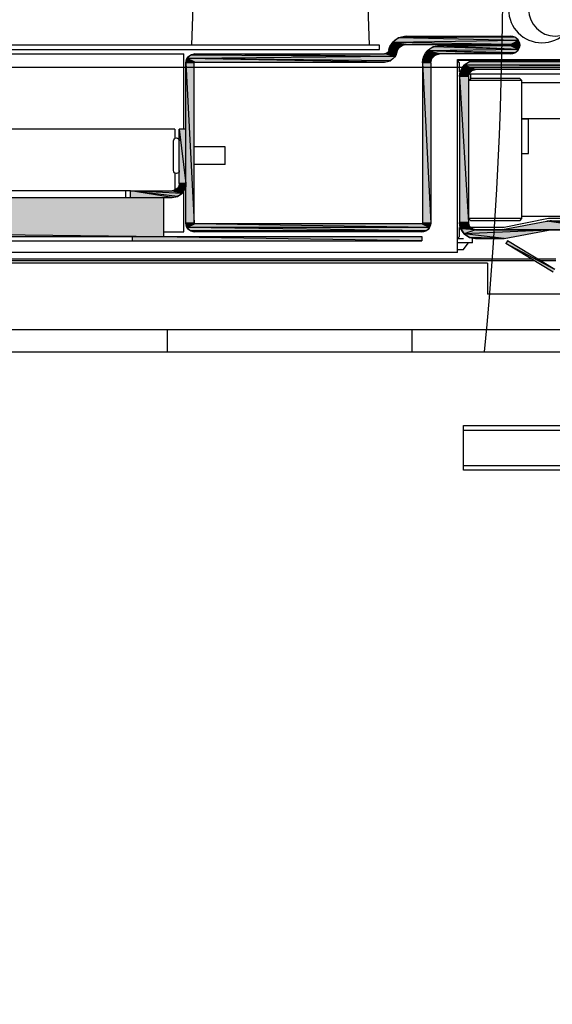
# Model space of a CAD drawing. Header units: millimetres. Extents: x 0 to 111311, y -48878 to -25280.
# Tile 228 of 244: x 106315 to 106327, y -28081 to -28059. Entities that reach past the tile are written whole.
import ezdxf

# ---------------------------------------------------------------- set-up
doc = ezdxf.new("R2010")
doc.units = ezdxf.units.MM
doc.layers.add('J 0.15', color=40, linetype='Continuous', lineweight=15)

# ---------------------------------------------------------------- blocks, each defined once
blk = doc.blocks.new('A$C240905DC')
at = {"color": 7, "linetype": 'Continuous'}
for p, q in [((270.75, 2492.53), (272.76, 2549.17)), ((308.74, 2549.17), (310.75, 2492.53)), ((237.27, 2493.53), (264.2, 2494.15)), ((237.27, 2493.53), (265.58, 2493.08)), ((238, 2494.26), (239, 2494.53)), ((238, 2494.26), (262.5, 2494.53)), ((262.5, 2494.53), (239, 2494.53)), ((239, 2492.68), (265.58, 2493.08)), ((262.5, 2494.53), (264.2, 2494.15)), ((262.5, 2492.68), (265.58, 2493.08)), ((263.37, 2492.49), (265.58, 2493.08)), ((264.09, 2491.97), (265.58, 2493.08)), ((264.2, 2494.15), (265.58, 2493.08)), ((265.58, 2493.08), (266.37, 2491.53)), ((237, 2492.53), (238.87, 2492.6)), ((237.27, 2491.53), (239, 2492.38)), ((237.27, 2491.53), (256.47, 2492.09)), ((238, 2490.8), (257.72, 2491.25)), ((239, 2490.53), (238, 2490.8)), ((238.87, 2492.6), (238.87, 2492.45)), ((262.5, 2492.68), (239, 2492.68)), ((239, 2492.38), (255, 2492.38)), ((239, 2490.53), (257.72, 2491.25)), ((255, 2490.53), (257.72, 2491.25)), ((256, 2490.26), (257.72, 2491.25)), ((256.47, 2492.09), (257.72, 2491.25)), ((257.72, 2491.25), (258.56, 2490)), ((263.37, 2492.49), (262.5, 2492.68)), ((264.09, 2491.97), (263.37, 2492.49)), ((264.54, 2491.2), (266.37, 2491.53)), ((266.37, 2491.53), (266.51, 2491.03)), ((268.5, 2492.53), (1135.5, 2492.53)), ((268.5, 2491.53), (268.5, 2492.53)), ((1100.1, 2491.53), (268.5, 2491.53)), ((61.5, 2489.03), (251, 2489.03)), ((61.55, 2487.97), (248.28, 2488.75)), ((62.72, 2488.75), (246.9, 2489.03)), ((251, 2489.29), (225.53, 2489.29)), ((239, 2490.53), (255, 2490.53)), ((251, 2489.16), (246.9, 2489.16)), ((246.9, 2489.03), (248.28, 2488.75)), ((248.28, 2488.75), (249.45, 2487.97)), ((250.5, 2488.53), (251, 2489.03)), ((250.5, 2486.53), (250.5, 2488.53)), ((251, 2445.93), (251, 2489.29)), ((256, 2490.26), (255, 2490.53)), ((256.73, 2489.53), (258.56, 2490)), ((257, 2488.53), (256.73, 2489.53)), ((257, 2488.53), (258.56, 2490)), ((257, 2488.53), (257, 2452.53)), ((258.56, 2490), (258.85, 2488.53)), ((258.85, 2488.53), (258.85, 2452.53)), ((265.02, 2489.92), (267.37, 2490.53)), ((265.02, 2489.92), (311, 2490.26)), ((266.04, 2489.01), (311.73, 2489.53)), ((267.37, 2488.68), (266.04, 2489.01)), ((310, 2490.53), (267.37, 2490.53)), ((267.37, 2488.68), (311.73, 2489.53)), ((310, 2488.68), (267.37, 2488.68)), ((310, 2488.68), (311.73, 2489.53)), ((310.07, 2488.66), (310, 2488.68)), ((310.07, 2488.66), (311.73, 2489.53)), ((310.13, 2488.6), (310.07, 2488.66)), ((310.13, 2488.6), (311.73, 2489.53)), ((310.15, 2488.53), (310.13, 2488.6)), ((310.15, 2488.53), (311.73, 2489.53)), ((310.15, 2452.53), (310.15, 2488.53)), ((311, 2490.26), (311.73, 2489.53)), ((311.73, 2489.53), (312, 2488.53)), ((312, 2452.53), (312, 2488.53)), ((1091.5, 2490.53), (312.5, 2490.53)), ((312.5, 2473.65), (312.5, 2490.53)), ((61.55, 2487.97), (249.45, 2487.97)), ((64.1, 2487.03), (249.45, 2487.97)), ((64.1, 2487.03), (246.9, 2487.03)), ((246.9, 2487.03), (249.45, 2487.97)), ((247.7, 2486.81), (246.9, 2487.03)), ((247.7, 2486.81), (249.45, 2487.97)), ((248.29, 2486.23), (250.23, 2486.81)), ((248.5, 2485.43), (248.29, 2486.23)), ((248.5, 2485.43), (250.23, 2486.81)), ((249.45, 2487.97), (250.23, 2486.81)), ((250.23, 2486.81), (250.5, 2485.43)), ((248.38, 2486.03), (64, 2486.03)), ((219.25, 2484.03), (236.5, 2484.03)), ((236.5, 2484.53), (237, 2485.03)), ((236.5, 2484.53), (248.5, 2484.53)), ((236.5, 2453.53), (236.5, 2484.53)), ((237, 2485.03), (248, 2485.03)), ((248, 2485.03), (248, 2486.03)), ((248.5, 2484.53), (248, 2485.03)), ((248.5, 2485.43), (248.5, 2452.63)), ((250.5, 2485.43), (250.5, 2452.63)), ((236.5, 2476.03), (219.25, 2476.03)), ((236.5, 2475.93), (235, 2475.93)), ((235, 2468.13), (235, 2475.93)), ((312, 2473.65), (313.5, 2473.65)), ((313.5, 2473.65), (312, 2461.39)), ((313.5, 2461.39), (313.5, 2473.65)), ((314.5, 2473.65), (1089.5, 2473.65)), ((314.5, 2473.65), (314.5, 2471.55)), ((314.8, 2464.3), (314.8, 2471)), ((303.2, 2469.65), (310.15, 2469.65)), ((303.2, 2465.65), (303.2, 2469.65)), ((236.5, 2468.13), (235, 2468.13)), ((303.2, 2465.65), (310.15, 2465.65)), ((314.5, 2463.75), (314.5, 2460.02)), ((312.24, 2460.2), (313.97, 2460.26)), ((312.5, 2450.53), (312.5, 2459.71)), ((312.91, 2459.2), (315.1, 2459.79)), ((312.91, 2459.2), (324.5, 2459.79)), ((313.91, 2458.52), (324.5, 2459.79)), ((313.97, 2460.26), (314.49, 2459.91)), ((315.1, 2458.29), (324.5, 2459.79)), ((324.5, 2459.79), (315.1, 2459.79)), ((324.5, 2459.79), (1079.5, 2459.79)), ((324.5, 2458.29), (324.5, 2459.79)), ((325.5, 2458.29), (325.5, 2459.79)), ((313.91, 2458.52), (312.91, 2459.2)), ((315.1, 2458.29), (313.91, 2458.52)), ((1088.9, 2458.29), (315.1, 2458.29)), ((1087, 2458.29), (317, 2449.53)), ((317, 2449.53), (317, 2458.29)), ((225.6, 2454.03), (236.5, 2454.03)), ((225.6, 2453.53), (230.5, 2453.53)), ((230.5, 2453.53), (240.5, 2451.53)), ((236.5, 2453.53), (248.5, 2453.53)), ((237, 2453.03), (236.5, 2453.53)), ((248, 2453.03), (248.5, 2453.53)), ((229.84, 2451.03), (29.5, 2451.03)), ((229.84, 2453.03), (217.5, 2453.03)), ((217.5, 2451.03), (230.87, 2452.93)), ((217.5, 2451.03), (241.07, 2451.03)), ((229.84, 2451.03), (241.07, 2451.03)), ((241.16, 2451.03), (229.84, 2451.03)), ((230.06, 2451.02), (229.84, 2451.03)), ((230.06, 2451.02), (241.16, 2451.03)), ((230.06, 2451.02), (246.9, 2451.03)), ((230.28, 2451), (230.06, 2451.02)), ((230.28, 2451), (246.9, 2451.03)), ((230.5, 2450.97), (230.28, 2451)), ((230.5, 2450.97), (249.45, 2450.08)), ((240.5, 2449.09), (230.5, 2450.97)), ((240.87, 2451.06), (230.87, 2452.93)), ((237, 2453.03), (248, 2453.03)), ((240.5, 2451.53), (248.05, 2451.53)), ((241.07, 2451.03), (241.16, 2451.03)), ((246.9, 2451.03), (241.16, 2451.03)), ((246.9, 2451.03), (250.23, 2451.25)), ((246.9, 2451.03), (247.7, 2451.24)), ((247.7, 2451.24), (250.23, 2451.25)), ((248.29, 2451.83), (250.5, 2452.63)), ((250.23, 2451.25), (249.45, 2450.08)), ((250.5, 2452.63), (250.23, 2451.25)), ((250.5, 2449.53), (250.5, 2451.53)), ((257.27, 2451.53), (259, 2452.38)), ((258, 2450.8), (311.73, 2451.53)), ((259, 2452.38), (310, 2452.38)), ((310, 2452.38), (312, 2452.53)), ((310, 2452.38), (310.07, 2452.4)), ((310.07, 2452.4), (312, 2452.53)), ((310.07, 2452.4), (310.13, 2452.45)), ((310.13, 2452.45), (312, 2452.53)), ((311.73, 2451.53), (311, 2450.8)), ((312, 2452.53), (311.73, 2451.53)), ((240.5, 2449.09), (248.28, 2449.3)), ((240.72, 2449.06), (240.5, 2449.09)), ((240.72, 2449.06), (248.28, 2449.3)), ((240.94, 2449.04), (240.72, 2449.06)), ((240.94, 2449.04), (248.28, 2449.3)), ((241.16, 2449.03), (240.94, 2449.04)), ((241.16, 2449.03), (248.28, 2449.3)), ((246.9, 2449.03), (241.16, 2449.03)), ((248.28, 2449.3), (246.9, 2449.03)), ((247.6, 2448.1), (247.6, 2449.03)), ((251, 2449.03), (249.62, 2449.03)), ((251, 2449.03), (250.5, 2449.53)), ((259, 2450.53), (311, 2450.8)), ((259, 2450.53), (310, 2450.53)), ((259, 2448.53), (324, 2449.53)), ((1145, 2449.53), (259, 2449.53)), ((259, 2449.53), (259, 2448.53)), ((311, 2450.8), (310, 2450.53)), ((317, 2450.53), (312.5, 2450.53)), ((324, 2448.53), (324, 2449.53)), ((229.09, 2442.11), (239.76, 2448.53)), ((229.09, 2442.11), (240.12, 2447.93)), ((229.45, 2441.51), (240.12, 2447.93)), ((239.76, 2448.53), (240.12, 2447.93)), ((247.6, 2448.1), (251, 2448.1)), ((249.7, 2446.53), (248.5, 2448.1)), ((249.7, 2446.53), (251, 2446.53)), ((1145, 2448.53), (259, 2448.53)), ((232.99, 2444.46), (228.9, 2444.46)), ((1210.5, 2444.46), (234.35, 2444.46)), ((251, 2445.93), (1149, 2445.93)), ((228.9, 2444.03), (232.28, 2444.03)), ((233.63, 2444.03), (1209.57, 2444.03)), ((244.23, 2443.53), (1190.73, 2443.53)), ((244.23, 2443.53), (244.23, 2436.53)), ((214.23, 2436.53), (244.23, 2436.53)), ((214.23, 2428.53), (1190.73, 2428.53)), ((261.23, 2428.53), (261.23, 2423.61)), ((316.23, 2428.53), (316.23, 2423.61)), ((1180.64, 2423.61), (209.64, 2423.61)), ((249.64, 2407.03), (219.06, 2407.03)), ((249.64, 2397.03), (249.64, 2407.03)), ((249.64, 2406.03), (219.06, 2406.03)), ((249.64, 2398.03), (219.06, 2398.03)), ((219.06, 2397.03), (249.64, 2397.03))]:
    blk.add_line(p, q, dxfattribs=at)
for points in [[(237, 2492.53), (237.27, 2493.53), (239, 2492.68)], [(237.27, 2493.53), (238, 2494.26), (264.2, 2494.15)], [(237, 2492.53), (239, 2492.68), (238.87, 2492.6)], [(237.27, 2491.53), (237, 2492.53), (238.87, 2492.45)], [(237.27, 2491.53), (238.87, 2492.45), (239, 2492.38)], [(237.27, 2491.53), (255, 2492.38), (256.47, 2492.09)], [(238, 2490.8), (237.27, 2491.53), (257.72, 2491.25)], [(264.54, 2491.2), (264.09, 2491.97), (266.37, 2491.53)], [(265.02, 2489.92), (264.54, 2491.2), (266.51, 2491.03)], [(265.02, 2489.92), (266.51, 2491.03), (266.87, 2490.66)], [(265.02, 2489.92), (266.87, 2490.66), (267.37, 2490.53)], [(61.55, 2487.97), (62.72, 2488.75), (248.28, 2488.75)], [(256.73, 2489.53), (256, 2490.26), (258.56, 2490)], [(257, 2488.53), (258.85, 2488.53), (257, 2452.53)], [(265.02, 2489.92), (310, 2490.53), (311, 2490.26)], [(266.04, 2489.01), (265.02, 2489.92), (311.73, 2489.53)], [(310.15, 2488.53), (312, 2488.53), (310.15, 2452.53)], [(248.29, 2486.23), (247.7, 2486.81), (250.23, 2486.81)], [(248.5, 2485.43), (250.5, 2485.43), (248.5, 2452.63)], [(312.24, 2460.2), (312, 2461.39), (313.5, 2461.39)], [(312.24, 2460.2), (313.5, 2461.39), (313.62, 2460.78)], [(312.24, 2460.2), (313.62, 2460.78), (313.97, 2460.26)], [(312.91, 2459.2), (312.24, 2460.2), (314.49, 2459.91)], [(312.91, 2459.2), (314.49, 2459.91), (315.1, 2459.79)], [(217.5, 2451.03), (229.84, 2453.03), (230.18, 2453.02)], [(217.5, 2451.03), (230.18, 2453.02), (230.53, 2452.99)], [(217.5, 2451.03), (230.53, 2452.99), (230.87, 2452.93)], [(217.5, 2451.03), (240.87, 2451.06), (240.97, 2451.04)], [(217.5, 2451.03), (240.97, 2451.04), (241.07, 2451.03)], [(230.5, 2450.97), (246.9, 2451.03), (249.45, 2450.08)], [(247.7, 2451.24), (248.29, 2451.83), (250.23, 2451.25)], [(248.29, 2451.83), (248.5, 2452.63), (250.5, 2452.63)], [(257.27, 2451.53), (257, 2452.53), (258.85, 2452.53)], [(257.27, 2451.53), (258.85, 2452.53), (258.87, 2452.45)], [(257.27, 2451.53), (258.87, 2452.45), (258.92, 2452.4)], [(257.27, 2451.53), (258.92, 2452.4), (259, 2452.38)], [(257.27, 2451.53), (310, 2452.38), (311.73, 2451.53)], [(258, 2450.8), (257.27, 2451.53), (311.73, 2451.53)], [(310.13, 2452.45), (310.15, 2452.53), (312, 2452.53)], [(240.5, 2449.09), (249.45, 2450.08), (248.28, 2449.3)], [(259, 2450.53), (258, 2450.8), (311, 2450.8)]]:
    blk.add_lwpolyline(points, dxfattribs=at)
for centre, radius in [((229, 2500.53), 6), ((232, 2500.53), 7.5)]:
    blk.add_circle(centre, radius, dxfattribs=at)
at = {"color": 7}
blk.add_arc((1166.83, 2510.81), 926, 89.87625, 185.40319, dxfattribs=at)
at = {"color": 7, "linetype": 'Continuous'}
for centre, radius, start, end in [((239, 2492.53), 2, 90, 270), ((262.5, 2490.53), 4, 14.4775, 90), ((239, 2492.53), 0.15, 90, 270), ((255, 2488.53), 3.85, 0, 90), ((262.5, 2490.53), 2.15, 18.2609, 90), ((267.37, 2491.53), 2.85, 186.5745, 270), ((267.37, 2491.53), 1, 180, 270), ((246.9, 2485.43), 3.6, 0, 90), ((255, 2488.53), 2, 0, 90), ((310, 2488.53), 2, 0, 90), ((310, 2488.53), 0.15, 0, 90), ((246.9, 2485.43), 1.6, 0, 90), ((314.15, 2471), 0.65, 0, 180), ((314.15, 2464.3), 0.65, 180, 0), ((315.1, 2461.39), 3.1, 180, 270), ((315.1, 2461.39), 1.6, 180, 270), ((229.84, 2447.43), 5.6, 79.3721, 90), ((229.84, 2447.43), 3.6, 79.3721, 90), ((241.16, 2452.63), 1.6, 259.3721, 270), ((246.9, 2452.63), 1.6, 270, 360), ((246.9, 2452.63), 3.6, 270, 0), ((259, 2452.53), 2, 180, 270), ((259, 2452.53), 0.15, 180, 270), ((310, 2452.53), 0.15, 270, 0), ((310, 2452.53), 2, 270, 0), ((241.16, 2452.63), 3.6, 259.3721, 270)]:
    blk.add_arc(centre, radius, start, end, dxfattribs=at)
blk.add_spline([(314.66, 2459.97), (314.5, 2460.02)], degree=3, dxfattribs=at)
for points in [[(237, 2492.53), (237.27, 2493.53), (239, 2492.68)], [(237.27, 2493.53), (238, 2494.26), (264.2, 2494.15)], [(264.2, 2494.15), (265.58, 2493.08), (237.27, 2493.53)], [(265.58, 2493.08), (239, 2492.68), (237.27, 2493.53)], [(262.5, 2494.53), (264.2, 2494.15), (238, 2494.26)], [(238, 2494.26), (239, 2494.53), (262.5, 2494.53)], [(239, 2492.68), (265.58, 2493.08), (262.5, 2492.68)], [(262.5, 2492.68), (265.58, 2493.08), (263.37, 2492.49)], [(263.37, 2492.49), (265.58, 2493.08), (264.09, 2491.97)], [(265.58, 2493.08), (266.37, 2491.53), (264.09, 2491.97)], [(238.87, 2492.6), (237, 2492.53), (239, 2492.68)], [(238.87, 2492.6), (238.87, 2492.45), (237, 2492.53)], [(237.27, 2491.53), (237, 2492.53), (238.87, 2492.45)], [(239, 2492.38), (237.27, 2491.53), (238.87, 2492.45)], [(256.47, 2492.09), (237.27, 2491.53), (255, 2492.38)], [(255, 2492.38), (237.27, 2491.53), (239, 2492.38)], [(256.47, 2492.09), (257.72, 2491.25), (237.27, 2491.53)], [(238, 2490.8), (237.27, 2491.53), (257.72, 2491.25)], [(238, 2490.8), (257.72, 2491.25), (239, 2490.53)], [(239, 2490.53), (257.72, 2491.25), (255, 2490.53)], [(255, 2490.53), (257.72, 2491.25), (256, 2490.26)], [(257.72, 2491.25), (258.56, 2490), (256, 2490.26)], [(264.54, 2491.2), (264.09, 2491.97), (266.37, 2491.53)], [(266.37, 2491.53), (266.51, 2491.03), (264.54, 2491.2)], [(265.02, 2489.92), (264.54, 2491.2), (266.51, 2491.03)], [(266.87, 2490.66), (265.02, 2489.92), (266.51, 2491.03)], [(267.37, 2490.53), (265.02, 2489.92), (266.87, 2490.66)], [(248.28, 2488.75), (249.45, 2487.97), (61.55, 2487.97)], [(61.55, 2487.97), (62.72, 2488.75), (248.28, 2488.75)], [(246.9, 2489.03), (248.28, 2488.75), (62.72, 2488.75)], [(62.72, 2488.75), (64.1, 2489.03), (246.9, 2489.03)], [(256.73, 2489.53), (256, 2490.26), (258.56, 2490)], [(256.73, 2489.53), (258.56, 2490), (257, 2488.53)], [(258.56, 2490), (258.85, 2488.53), (257, 2488.53)], [(258.85, 2488.53), (258.85, 2452.53), (257, 2452.53)], [(257, 2452.53), (257, 2488.53), (258.85, 2488.53)], [(311, 2490.26), (265.02, 2489.92), (310, 2490.53)], [(310, 2490.53), (265.02, 2489.92), (267.37, 2490.53)], [(311, 2490.26), (311.73, 2489.53), (265.02, 2489.92)], [(266.04, 2489.01), (265.02, 2489.92), (311.73, 2489.53)], [(266.04, 2489.01), (311.73, 2489.53), (267.37, 2488.68)], [(267.37, 2488.68), (311.73, 2489.53), (310, 2488.68)], [(310, 2488.68), (311.73, 2489.53), (310.07, 2488.66)], [(310.07, 2488.66), (311.73, 2489.53), (310.13, 2488.6)], [(310.13, 2488.6), (311.73, 2489.53), (310.15, 2488.53)], [(311.73, 2489.53), (312, 2488.53), (310.15, 2488.53)], [(312, 2488.53), (312, 2452.53), (310.15, 2452.53)], [(310.15, 2452.53), (310.15, 2488.53), (312, 2488.53)], [(249.45, 2487.97), (64.1, 2487.03), (61.55, 2487.97)], [(64.1, 2487.03), (249.45, 2487.97), (246.9, 2487.03)], [(246.9, 2487.03), (249.45, 2487.97), (247.7, 2486.81)], [(249.45, 2487.97), (250.23, 2486.81), (247.7, 2486.81)], [(248.29, 2486.23), (247.7, 2486.81), (250.23, 2486.81)], [(248.29, 2486.23), (250.23, 2486.81), (248.5, 2485.43)], [(250.23, 2486.81), (250.5, 2485.43), (248.5, 2485.43)], [(250.5, 2485.43), (250.5, 2452.63), (248.5, 2452.63)], [(248.5, 2452.63), (248.5, 2485.43), (250.5, 2485.43)], [(313.5, 2473.65), (313.5, 2461.39), (312, 2461.39)], [(312, 2461.39), (312, 2473.65), (313.5, 2473.65)], [(312.24, 2460.2), (312, 2461.39), (313.5, 2461.39)], [(313.62, 2460.78), (312.24, 2460.2), (313.5, 2461.39)], [(313.97, 2460.26), (312.24, 2460.2), (313.62, 2460.78)], [(313.97, 2460.26), (314.49, 2459.91), (312.24, 2460.2)], [(312.91, 2459.2), (312.24, 2460.2), (314.49, 2459.91)], [(315.1, 2459.79), (312.91, 2459.2), (314.49, 2459.91)], [(312.91, 2459.2), (324.5, 2459.79), (313.91, 2458.52)], [(324.5, 2459.79), (312.91, 2459.2), (315.1, 2459.79)], [(313.91, 2458.52), (324.5, 2459.79), (315.1, 2458.29)], [(324.5, 2459.79), (324.5, 2458.29), (315.1, 2458.29)], [(1087, 2458.29), (1087, 2449.53), (317, 2449.53)], [(317, 2449.53), (317, 2458.29), (1087, 2458.29)], [(230.18, 2453.02), (217.5, 2451.03), (229.84, 2453.03)], [(217.5, 2451.03), (217.5, 2453.03), (229.84, 2453.03)], [(230.53, 2452.99), (217.5, 2451.03), (230.18, 2453.02)], [(230.87, 2452.93), (217.5, 2451.03), (230.53, 2452.99)], [(240.87, 2451.06), (217.5, 2451.03), (230.87, 2452.93)], [(240.97, 2451.04), (217.5, 2451.03), (240.87, 2451.06)], [(241.07, 2451.03), (217.5, 2451.03), (240.97, 2451.04)], [(217.5, 2451.03), (241.07, 2451.03), (229.84, 2451.03)], [(230.06, 2451.02), (229.84, 2451.03), (241.16, 2451.03)], [(241.07, 2451.03), (241.16, 2451.03), (229.84, 2451.03)], [(246.9, 2451.03), (230.06, 2451.02), (241.16, 2451.03)], [(230.06, 2451.02), (246.9, 2451.03), (230.28, 2451)], [(230.28, 2451), (246.9, 2451.03), (230.5, 2450.97)], [(230.5, 2450.97), (246.9, 2451.03), (249.45, 2450.08)], [(240.5, 2449.09), (230.5, 2450.97), (249.45, 2450.08)], [(247.7, 2451.24), (250.23, 2451.25), (246.9, 2451.03)], [(250.23, 2451.25), (249.45, 2450.08), (246.9, 2451.03)], [(247.7, 2451.24), (248.29, 2451.83), (250.23, 2451.25)], [(250.5, 2452.63), (250.23, 2451.25), (248.29, 2451.83)], [(248.29, 2451.83), (248.5, 2452.63), (250.5, 2452.63)], [(257.27, 2451.53), (257, 2452.53), (258.85, 2452.53)], [(258.87, 2452.45), (257.27, 2451.53), (258.85, 2452.53)], [(258.92, 2452.4), (257.27, 2451.53), (258.87, 2452.45)], [(259, 2452.38), (257.27, 2451.53), (258.92, 2452.4)], [(257.27, 2451.53), (310, 2452.38), (311.73, 2451.53)], [(310, 2452.38), (257.27, 2451.53), (259, 2452.38)], [(258, 2450.8), (257.27, 2451.53), (311.73, 2451.53)], [(311.73, 2451.53), (311, 2450.8), (258, 2450.8)], [(310.07, 2452.4), (312, 2452.53), (310, 2452.38)], [(312, 2452.53), (311.73, 2451.53), (310, 2452.38)], [(310.13, 2452.45), (312, 2452.53), (310.07, 2452.4)], [(310.13, 2452.45), (310.15, 2452.53), (312, 2452.53)], [(248.28, 2449.3), (240.5, 2449.09), (249.45, 2450.08)], [(240.5, 2449.09), (248.28, 2449.3), (240.72, 2449.06)], [(240.72, 2449.06), (248.28, 2449.3), (240.94, 2449.04)], [(240.94, 2449.04), (248.28, 2449.3), (241.16, 2449.03)], [(248.28, 2449.3), (246.9, 2449.03), (241.16, 2449.03)], [(259, 2450.53), (258, 2450.8), (311, 2450.8)], [(311, 2450.8), (310, 2450.53), (259, 2450.53)], [(324, 2449.53), (324, 2448.53), (259, 2448.53)], [(259, 2448.53), (259, 2449.53), (324, 2449.53)], [(229.09, 2442.11), (239.76, 2448.53), (240.12, 2447.93)], [(240.12, 2447.93), (229.45, 2441.51), (229.09, 2442.11)]]:
    blk.add_solid(points, dxfattribs=at)

msp = doc.modelspace()

# ---------------------------------------------------------------- linework, layer by layer
msp.add_line((106202.917, -28060.32), (106398.917, -28060.32))
at = {"layer": 'J 0.15'}
msp.add_lwpolyline([(106047.917, -28396.32), (106553.917, -28396.32), (106553.917, -28060.32), (106047.917, -28060.32)], close=True, dxfattribs=at)

# ---------------------------------------------------------------- block references
at = {"xscale": -0.1000000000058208, "yscale": 0.09999999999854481, "zscale": 0.1}
msp.add_blockref('A$C240905DC', (106349.817, -28309.072), dxfattribs=at)

doc.saveas('drawing.dxf')
